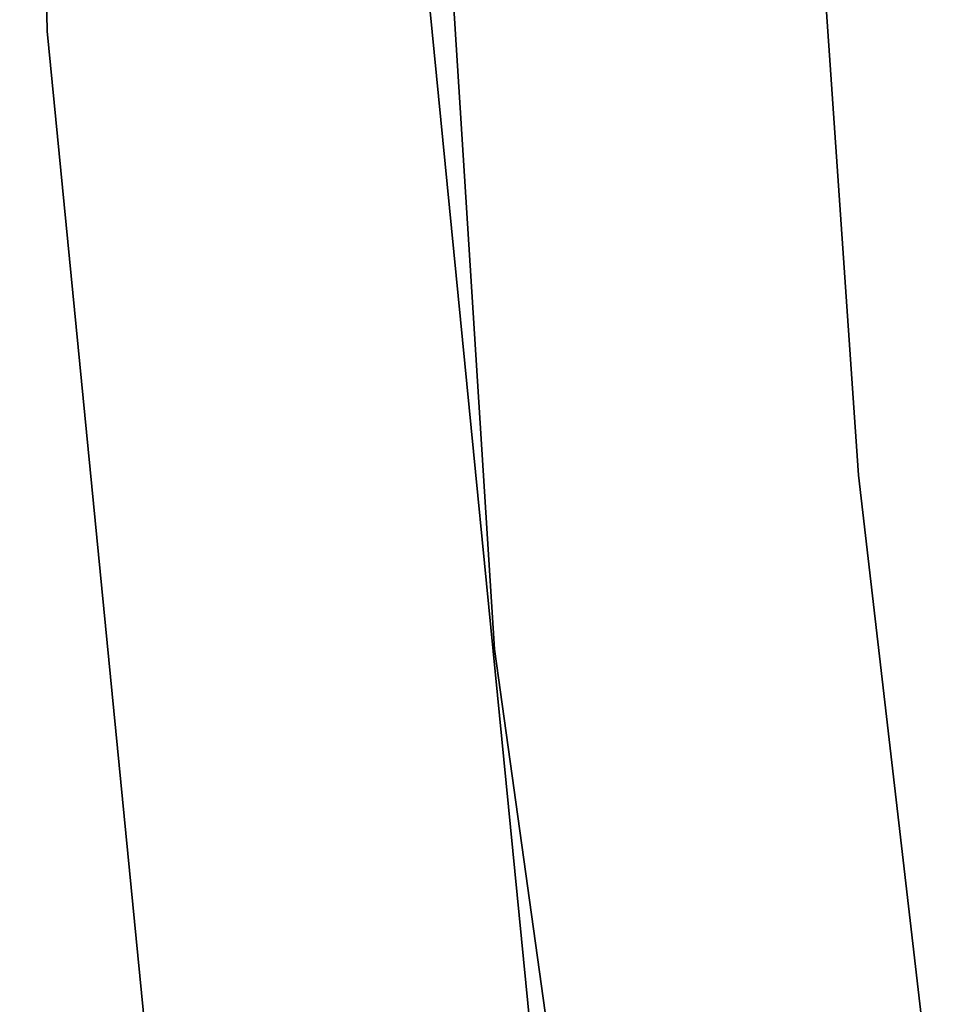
# Model space of a CAD drawing. Extents: x -102 to 102, y -101 to 102.
# Tile 63 of 256: x -63.48 to -59.87, y -7.63 to -3.78. Entities that reach past the tile are written whole.
import ezdxf

# ---------------------------------------------------------------- set-up
doc = ezdxf.new("R2010")
doc.units = 0
doc.header["$LTSCALE"] = 25.4
doc.layers.get('0').update_dxf_attribs({"linetype": 'CONTINUOUS'})

# ---------------------------------------------------------------- blocks, each defined once
blk = doc.blocks.new('NL2500011659_STL')
at = {"color": 0}
for p, q in [((-63.4778, 0.9234, -308.5), (-63.3697, -3.824, -308.5)), ((-63.3697, -3.824, -318), (-63.4778, 0.9234, -318)), ((-63.3697, -3.824, -318), (-63.4778, 0.9234, -318)), ((-63.4778, 0.9234, -308.5), (-63.3697, -3.824, -308.5)), ((-61.9135, -1.6196, -316), (-61.6198, -6.243, -316)), ((-61.6198, -6.243, -315), (-61.9135, -1.6196, -315)), ((-61.9135, -1.6196, -316), (-61.6198, -6.243, -316)), ((-61.6198, -6.243, -315), (-61.9135, -1.6196, -315)), ((-60.195, -5.5623, -312), (-60.3883, -2.7551, -312)), ((-60.3883, -2.7551, -314), (-60.195, -5.5623, -314)), ((-60.3883, -2.7551, -314), (-60.195, -5.5623, -314)), ((-60.195, -5.5623, -312), (-60.3883, -2.7551, -312)), ((-61.4132, -8.4037, -308.5), (-61.8724, -3.7339, -308.5)), ((-61.8724, -3.7339, -318), (-61.4132, -8.4037, -318)), ((-61.8724, -3.7339, -318), (-61.4132, -8.4037, -318)), ((-61.4132, -8.4037, -308.5), (-61.8724, -3.7339, -308.5)), ((-63.3697, -3.824, -308.5), (-62.9071, -8.5501, -308.5)), ((-62.9071, -8.5501, -318), (-63.3697, -3.824, -318)), ((-63.3697, -3.824, -308.5), (-63.3697, -3.824, -318)), ((-63.3697, -3.824, -308.5), (-62.9071, -8.5501, -308.5)), ((-63.3697, -3.824, -308.5), (-63.3697, -3.824, -318)), ((-62.9071, -8.5501, -318), (-63.3697, -3.824, -318)), ((-59.8713, -8.3576, -312), (-60.195, -5.5623, -312)), ((-60.195, -5.5623, -312), (-60.195, -5.5623, -314)), ((-60.195, -5.5623, -314), (-59.8713, -8.3576, -314)), ((-60.195, -5.5623, -312), (-60.195, -5.5623, -314)), ((-60.195, -5.5623, -314), (-59.8713, -8.3576, -314)), ((-59.8713, -8.3576, -312), (-60.195, -5.5623, -312)), ((-61.6198, -6.243, -316), (-61.6198, -6.243, -315)), ((-61.6198, -6.243, -316), (-60.9814, -10.8316, -316)), ((-60.9814, -10.8316, -315), (-61.6198, -6.243, -315)), ((-61.6198, -6.243, -316), (-61.6198, -6.243, -315)), ((-61.6198, -6.243, -316), (-60.9814, -10.8316, -316)), ((-60.9814, -10.8316, -315), (-61.6198, -6.243, -315))]:
    blk.add_line(p, q, dxfattribs=at)

msp = doc.modelspace()

# ---------------------------------------------------------------- block references
at = {"color": 0}
msp.add_blockref('NL2500011659_STL', (0, 0), dxfattribs=at)

doc.saveas('drawing.dxf')
